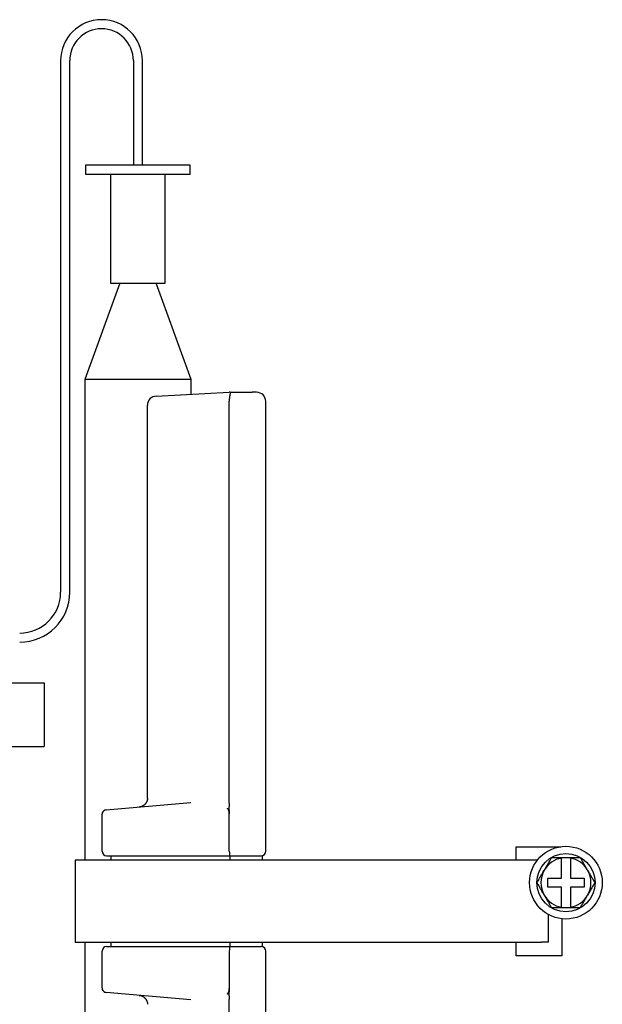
# Model space of a CAD drawing. Header units: millimetres. Extents: x 8 to 564, y 12 to 489.
# Tile 15 of 79: x 122 to 186, y 376 to 485. Entities that reach past the tile are written whole.
import ezdxf

# ---------------------------------------------------------------- set-up
doc = ezdxf.new("R2010")
doc.units = ezdxf.units.MM

msp = doc.modelspace()

# ---------------------------------------------------------------- linework, layer by layer
at = {"color": 7, "linetype": 'Continuous', "lineweight": 30}
for p, q in [((126.26, 480.06), (126.26, 421.56)), ((127.26, 421.56), (127.26, 480.06)), ((134.26, 480.06), (134.26, 468.56)), ((135.26, 468.56), (135.26, 480.06)), ((129.01, 468.56), (129.01, 467.56)), ((140.51, 468.56), (129.01, 468.56)), ((140.51, 467.56), (140.51, 468.56)), ((129.01, 467.56), (140.51, 467.56)), ((131.76, 467.56), (131.76, 455.56)), ((137.76, 455.56), (137.76, 467.56)), ((132.76, 455.56), (128.91, 444.98)), ((131.76, 455.56), (137.76, 455.56)), ((140.61, 444.98), (136.76, 455.56)), ((128.91, 444.98), (128.91, 392.06)), ((140.61, 444.98), (128.91, 444.98)), ((140.61, 443.34), (140.61, 444.98)), ((136.76, 443.14), (144.81, 443.56)), ((144.91, 443.56), (147.31, 443.56)), ((135.81, 398.91), (135.81, 442.14)), ((144.81, 398.35), (144.81, 442.56)), ((148.81, 393.06), (148.81, 442.56)), ((107.97, 411.6), (124.46, 411.6)), ((124.46, 411.6), (124.46, 404.6)), ((107.97, 404.6), (124.46, 404.6)), ((131.27, 397.6), (140.56, 398.41)), ((130.81, 393.06), (130.81, 396.61)), ((131.27, 397.6), (131.26, 397.6)), ((144.81, 393.06), (144.81, 397.18)), ((176.36, 392.06), (176.36, 393.56)), ((176.36, 393.56), (181.25, 393.56)), ((131.31, 392.56), (144.86, 392.56)), ((131.81, 392.06), (131.81, 392.56)), ((144.86, 392.56), (147.31, 392.56)), ((144.92, 392.06), (144.92, 392.56)), ((148.44, 392.06), (148.44, 392.58)), ((181.32, 392.31), (181.32, 392.35)), ((182.32, 392.35), (181.32, 392.35)), ((181.32, 390.1), (181.32, 392.31)), ((182.32, 392.35), (182.32, 392.31)), ((182.32, 392.31), (182.32, 390.1)), ((127.86, 392.06), (127.86, 383.06)), ((178.67, 392.06), (127.86, 392.06)), ((179.82, 390.1), (181.32, 390.1)), ((179.82, 389.1), (179.82, 390.1)), ((182.32, 390.1), (183.82, 390.1)), ((183.82, 390.1), (183.82, 389.1)), ((181.32, 389.1), (179.82, 389.1)), ((181.32, 386.9), (181.32, 389.1)), ((182.32, 389.1), (182.32, 386.9)), ((183.82, 389.1), (182.32, 389.1)), ((181.32, 386.9), (181.32, 386.85)), ((181.32, 386.85), (182.32, 386.85)), ((182.32, 386.9), (182.32, 386.85)), ((179.86, 386.12), (179.86, 383.06)), ((181.36, 385.63), (181.36, 381.56)), ((127.86, 383.06), (179.15, 383.06)), ((128.91, 383.06), (128.91, 330.01)), ((131.31, 382.56), (144.86, 382.56)), ((131.81, 382.56), (131.81, 383.06)), ((144.86, 382.56), (147.31, 382.56)), ((144.92, 382.56), (144.92, 383.06)), ((148.44, 382.54), (148.44, 383.06)), ((176.36, 381.56), (176.36, 383.06)), ((179.86, 383.06), (179.15, 383.06)), ((130.81, 378.51), (130.81, 382.06)), ((144.81, 382.06), (144.81, 377.94)), ((148.81, 332.56), (148.81, 382.06)), ((181.36, 381.56), (176.36, 381.56)), ((140.56, 376.71), (131.27, 377.52)), ((144.81, 332.56), (144.81, 376.77))]:
    msp.add_line(p, q, dxfattribs=at)
at = {"color": 7, "linetype": 'Continuous', "lineweight": 30, "flags": 128}
for points in [[(130.81, 397.1), (130.81, 397.14), (130.81, 397.17)], [(130.81, 378.02), (130.81, 377.98), (130.82, 377.95)]]:
    msp.add_lwpolyline(points, dxfattribs=at)
at = {"color": 7, "linetype": 'Continuous', "lineweight": 30}
for radius in [4, 3.2]:
    msp.add_circle((181.82, 389.6), radius, dxfattribs=at)
for centre, radius, start, end in [((130.76, 480.06), 4.5, 360, 180), ((130.76, 480.06), 3.5, 360, 180), ((147.81, 442.56), 1, 0, 90), ((136.81, 442.14), 1, 93, 180), ((121.76, 421.56), 5.5, 270, 0), ((121.76, 421.56), 4.5, 270, 0), ((131.31, 397.1), 0.5, 95, 160.5575), ((131.31, 393.06), 0.5, 180, 270), ((148.31, 393.06), 0.5, 270, 0), ((181.82, 389.6), 2.75, 100.4757, 150), ((181.82, 389.6), 2.75, 30, 79.5243), ((181.82, 389.6), 2.75, 150, 210), ((181.82, 389.6), 2.75, 330, 30), ((181.82, 389.6), 2.75, 210, 259.5243), ((181.82, 389.6), 2.75, 280.4757, 330), ((131.31, 382.06), 0.5, 90, 180), ((148.31, 382.06), 0.5, 0, 90), ((131.31, 378.02), 0.5, 198.8377, 265)]:
    msp.add_arc(centre, radius, start, end, dxfattribs=at)
for centre, major_axis, ratio, start_param, end_param in [((143.43, 442.56), (1.38, 0), 0.722222, 0, 0.029285), ((144.86, 393.06), (0, 0.5), 0.104213, 1.570796, 3.141593), ((144.86, 382.06), (0, 0.5), 0.104213, 0, 1.570796)]:
    msp.add_ellipse(centre, major_axis=major_axis, ratio=ratio, start_param=start_param, end_param=end_param, dxfattribs=at)
for points, knots in [([(144.91, 443.56), (144.92, 443.56), (144.93, 443.56), (144.94, 443.56), (144.95, 443.56), (144.96, 443.55), (144.96, 443.55), (144.96, 443.53), (144.95, 443.52), (144.94, 443.5), (144.93, 443.48), (144.92, 443.45), (144.9, 443.41), (144.89, 443.36), (144.87, 443.3), (144.86, 443.24), (144.85, 443.17), (144.83, 443.1), (144.82, 443.03), (144.82, 442.95), (144.81, 442.88), (144.81, 442.79), (144.81, 442.72), (144.81, 442.65), (144.81, 442.61), (144.81, 442.59)], [0, 0, 0, 0, 0.025698, 0.052184, 0.069014, 0.085851, 0.12041, 0.15571, 0.191032, 0.227099, 0.263169, 0.317991, 0.372815, 0.429224, 0.485632, 0.540449, 0.595264, 0.65178, 0.708294, 0.761316, 0.814337, 0.869018, 0.923698, 0.961774, 1, 1, 1, 1]), ([(144.91, 443.56), (144.9, 443.56), (144.88, 443.56), (144.86, 443.56), (144.84, 443.56), (144.82, 443.56), (144.82, 443.56), (144.81, 443.56), (144.81, 443.56), (144.81, 443.56)], [0, 0, 0, 0, 0.234519, 0.44059, 0.618831, 0.734829, 0.836325, 0.924242, 1, 1, 1, 1]), ([(147.81, 443.56), (147.81, 443.56), (147.81, 443.56), (147.81, 443.56), (147.8, 443.56), (147.78, 443.56), (147.75, 443.56), (147.72, 443.56), (147.68, 443.56), (147.64, 443.56), (147.59, 443.56), (147.54, 443.56), (147.49, 443.56), (147.43, 443.56), (147.37, 443.56), (147.33, 443.56), (147.31, 443.56)], [0, 0, 0, 0, 0.003531, 0.080597, 0.158035, 0.234172, 0.310138, 0.387069, 0.464507, 0.540644, 0.61661, 0.693541, 0.770845, 0.846938, 0.922947, 1, 1, 1, 1]), ([(135.81, 398.9), (135.81, 398.89), (135.81, 398.85), (135.8, 398.79), (135.79, 398.73), (135.78, 398.68), (135.77, 398.64), (135.76, 398.61), (135.75, 398.58), (135.74, 398.54), (135.73, 398.51), (135.71, 398.47), (135.68, 398.43), (135.66, 398.39), (135.64, 398.35), (135.61, 398.32), (135.59, 398.29), (135.57, 398.27), (135.55, 398.24), (135.53, 398.22), (135.5, 398.19), (135.47, 398.16), (135.43, 398.13), (135.4, 398.11), (135.37, 398.08), (135.32, 398.06), (135.29, 398.03), (135.25, 398.02), (135.23, 398.01), (135.21, 398), (135.19, 397.99), (135.17, 397.98), (135.15, 397.97), (135.12, 397.96), (135.07, 397.95), (135.02, 397.94), (134.96, 397.93), (134.92, 397.92), (134.9, 397.92)], [0, 0, 0, 0, 0.037091, 0.07871, 0.120853, 0.158012, 0.183505, 0.206733, 0.228551, 0.249297, 0.276389, 0.304527, 0.336383, 0.373625, 0.399811, 0.427101, 0.451723, 0.473307, 0.491834, 0.516761, 0.545395, 0.576452, 0.60496, 0.630672, 0.659038, 0.692306, 0.729587, 0.750528, 0.767627, 0.780935, 0.792055, 0.806245, 0.823883, 0.844899, 0.878394, 0.915605, 0.956239, 1, 1, 1, 1]), ([(144.81, 397.18), (144.81, 397.2), (144.81, 397.23), (144.81, 397.28), (144.8, 397.33), (144.8, 397.37), (144.79, 397.42), (144.78, 397.46), (144.76, 397.51), (144.75, 397.56), (144.72, 397.61), (144.7, 397.66), (144.67, 397.7), (144.64, 397.74), (144.62, 397.77), (144.6, 397.78)], [0, 0, 0, 0, 0.074658, 0.147919, 0.219911, 0.29077, 0.360638, 0.429662, 0.497998, 0.586205, 0.671947, 0.755687, 0.837923, 0.91918, 1, 1, 1, 1]), ([(144.81, 398.35), (144.81, 398.32), (144.81, 398.27), (144.8, 398.19), (144.79, 398.11), (144.78, 398.03), (144.77, 397.95), (144.76, 397.87), (144.75, 397.8), (144.75, 397.73), (144.76, 397.66), (144.77, 397.59), (144.78, 397.51), (144.8, 397.41), (144.81, 397.3), (144.81, 397.22), (144.81, 397.18)], [0, 0, 0, 0, 0.06896, 0.137968, 0.206951, 0.275716, 0.344489, 0.413219, 0.471618, 0.530139, 0.588893, 0.647751, 0.706435, 0.80431, 0.90221, 1, 1, 1, 1]), ([(131.19, 397.59), (131.19, 397.59), (131.18, 397.58), (131.16, 397.58), (131.14, 397.57), (131.12, 397.56), (131.1, 397.56), (131.09, 397.55), (131.07, 397.54), (131.04, 397.52), (131.02, 397.5), (130.99, 397.48), (130.96, 397.46), (130.94, 397.43), (130.91, 397.4), (130.88, 397.36), (130.86, 397.32), (130.85, 397.29), (130.84, 397.27), (130.83, 397.24), (130.82, 397.22), (130.82, 397.19), (130.81, 397.16), (130.81, 397.14), (130.81, 397.12)], [0, 0, 0, 0, 0.04511, 0.086956, 0.126221, 0.154479, 0.182139, 0.209614, 0.237319, 0.28306, 0.33085, 0.380138, 0.430831, 0.482819, 0.549419, 0.615821, 0.677406, 0.73387, 0.768669, 0.802651, 0.841928, 0.887887, 0.940681, 1, 1, 1, 1]), ([(130.81, 396.61), (130.81, 396.63), (130.81, 396.66), (130.81, 396.7), (130.81, 396.75), (130.81, 396.79), (130.81, 396.84), (130.81, 396.88), (130.81, 396.91), (130.81, 396.93), (130.81, 396.96), (130.81, 396.99), (130.81, 397.02), (130.81, 397.04), (130.81, 397.05), (130.81, 397.06), (130.81, 397.07), (130.81, 397.09), (130.81, 397.1), (130.81, 397.1), (130.81, 397.1)], [0, 0, 0, 0, 0.059508, 0.118787, 0.178378, 0.238815, 0.302535, 0.366354, 0.409316, 0.452843, 0.497131, 0.561149, 0.625376, 0.657798, 0.690532, 0.723661, 0.757263, 0.837505, 0.917992, 1, 1, 1, 1]), ([(131.26, 397.6), (131.26, 397.6), (131.26, 397.6), (131.26, 397.6), (131.26, 397.6)], [0, 0, 0, 0, 0.429022, 1, 1, 1, 1]), ([(147.31, 392.56), (147.34, 392.56), (147.39, 392.56), (147.47, 392.56), (147.54, 392.56), (147.62, 392.56), (147.69, 392.56), (147.76, 392.56), (147.83, 392.56), (147.9, 392.56), (147.96, 392.56), (148.01, 392.56), (148.07, 392.56), (148.12, 392.56), (148.16, 392.56), (148.2, 392.56), (148.23, 392.56), (148.26, 392.56), (148.28, 392.56), (148.3, 392.56), (148.31, 392.56), (148.31, 392.56), (148.31, 392.56), (148.31, 392.56)], [0, 0, 0, 0, 0.05014, 0.099685, 0.14894, 0.198213, 0.247815, 0.298047, 0.348141, 0.397658, 0.446903, 0.496187, 0.545818, 0.5961, 0.646194, 0.695711, 0.744957, 0.79424, 0.843872, 0.894154, 0.944298, 0.993845, 1, 1, 1, 1]), ([(180.23, 392.35), (180.2, 392.3), (180.14, 392.19), (180.04, 392.02), (179.94, 391.85), (179.84, 391.68), (179.74, 391.51), (179.64, 391.33), (179.54, 391.15), (179.47, 391.04), (179.44, 390.98)], [0, 0, 0, 0, 0.123627, 0.247252, 0.371298, 0.49534, 0.621101, 0.746858, 0.87343, 1, 1, 1, 1]), ([(181.32, 392.35), (181.27, 392.35), (181.18, 392.35), (181.05, 392.35), (180.91, 392.35), (180.77, 392.35), (180.64, 392.35), (180.5, 392.35), (180.37, 392.35), (180.28, 392.35), (180.23, 392.35)], [0, 0, 0, 0, 0.124312, 0.248624, 0.373254, 0.497884, 0.623312, 0.748741, 0.87437, 1, 1, 1, 1]), ([(183.41, 392.35), (183.36, 392.35), (183.27, 392.35), (183.14, 392.35), (183.01, 392.35), (182.87, 392.35), (182.73, 392.35), (182.6, 392.35), (182.46, 392.35), (182.37, 392.35), (182.32, 392.35)], [0, 0, 0, 0, 0.124443, 0.248886, 0.37351, 0.498134, 0.623447, 0.748759, 0.87438, 1, 1, 1, 1]), ([(184.2, 390.98), (184.17, 391.03), (184.1, 391.15), (184, 391.32), (183.9, 391.49), (183.8, 391.67), (183.7, 391.84), (183.6, 392.01), (183.51, 392.18), (183.44, 392.3), (183.41, 392.35)], [0, 0, 0, 0, 0.123252, 0.246505, 0.370557, 0.494613, 0.620709, 0.746809, 0.873403, 1, 1, 1, 1]), ([(178.64, 389.6), (178.68, 389.66), (178.74, 389.77), (178.84, 389.94), (178.93, 390.11), (179.03, 390.28), (179.13, 390.45), (179.23, 390.62), (179.34, 390.8), (179.4, 390.92), (179.44, 390.98)], [0, 0, 0, 0, 0.123627, 0.247252, 0.371298, 0.49534, 0.621101, 0.746858, 0.87343, 1, 1, 1, 1]), ([(184.2, 390.98), (184.23, 390.92), (184.3, 390.81), (184.4, 390.63), (184.5, 390.46), (184.6, 390.29), (184.7, 390.12), (184.8, 389.94), (184.9, 389.77), (184.96, 389.66), (185, 389.6)], [0, 0, 0, 0, 0.123252, 0.246505, 0.370557, 0.494613, 0.620709, 0.746809, 0.873403, 1, 1, 1, 1]), ([(179.44, 388.23), (179.41, 388.28), (179.34, 388.4), (179.24, 388.57), (179.14, 388.74), (179.04, 388.92), (178.94, 389.09), (178.84, 389.26), (178.74, 389.43), (178.68, 389.55), (178.64, 389.6)], [0, 0, 0, 0, 0.1232516, 0.2465046, 0.3705571, 0.4946131, 0.6207088, 0.7468088, 0.8734027, 1, 1, 1, 1]), ([(185, 389.6), (184.96, 389.55), (184.9, 389.44), (184.8, 389.27), (184.7, 389.1), (184.61, 388.93), (184.51, 388.76), (184.41, 388.58), (184.3, 388.4), (184.24, 388.29), (184.2, 388.23)], [0, 0, 0, 0, 0.123627, 0.247252, 0.371298, 0.49534, 0.621101, 0.746858, 0.87343, 1, 1, 1, 1]), ([(179.44, 388.23), (179.47, 388.17), (179.54, 388.06), (179.64, 387.88), (179.74, 387.71), (179.84, 387.54), (179.94, 387.37), (180.03, 387.19), (180.13, 387.02), (180.2, 386.91), (180.23, 386.85)], [0, 0, 0, 0, 0.123252, 0.246505, 0.370557, 0.494613, 0.620709, 0.746809, 0.873403, 1, 1, 1, 1]), ([(183.41, 386.85), (183.44, 386.91), (183.5, 387.02), (183.6, 387.19), (183.7, 387.36), (183.8, 387.53), (183.9, 387.7), (184, 387.87), (184.1, 388.05), (184.17, 388.17), (184.2, 388.23)], [0, 0, 0, 0, 0.123627, 0.247252, 0.371298, 0.49534, 0.621101, 0.746858, 0.87343, 1, 1, 1, 1]), ([(180.23, 386.85), (180.28, 386.85), (180.37, 386.85), (180.5, 386.85), (180.63, 386.85), (180.77, 386.85), (180.91, 386.85), (181.04, 386.85), (181.18, 386.85), (181.27, 386.85), (181.32, 386.85)], [0, 0, 0, 0, 0.124443, 0.248886, 0.37351, 0.498134, 0.623447, 0.748759, 0.87438, 1, 1, 1, 1]), ([(182.32, 386.85), (182.37, 386.85), (182.46, 386.85), (182.59, 386.85), (182.73, 386.85), (182.87, 386.85), (183, 386.85), (183.14, 386.85), (183.27, 386.85), (183.36, 386.85), (183.41, 386.85)], [0, 0, 0, 0, 0.124312, 0.248624, 0.373254, 0.497884, 0.623312, 0.748741, 0.87437, 1, 1, 1, 1]), ([(147.31, 382.56), (147.34, 382.56), (147.39, 382.56), (147.47, 382.56), (147.54, 382.56), (147.62, 382.56), (147.69, 382.56), (147.76, 382.56), (147.83, 382.56), (147.9, 382.56), (147.96, 382.56), (148.01, 382.56), (148.07, 382.56), (148.12, 382.56), (148.16, 382.56), (148.2, 382.56), (148.23, 382.56), (148.26, 382.56), (148.28, 382.56), (148.3, 382.56), (148.31, 382.56), (148.31, 382.56), (148.31, 382.56), (148.31, 382.56)], [0, 0, 0, 0, 0.05014, 0.099685, 0.14894, 0.198213, 0.247815, 0.298047, 0.348141, 0.397658, 0.446903, 0.496187, 0.545818, 0.5961, 0.646194, 0.695711, 0.744957, 0.79424, 0.843872, 0.894154, 0.944298, 0.993845, 1, 1, 1, 1]), ([(130.81, 378.02), (130.81, 378.02), (130.81, 378.02), (130.81, 378.03), (130.81, 378.04), (130.81, 378.05), (130.81, 378.07), (130.81, 378.1), (130.81, 378.12), (130.81, 378.14), (130.81, 378.17), (130.81, 378.2), (130.81, 378.23), (130.81, 378.26), (130.81, 378.28), (130.81, 378.31), (130.81, 378.34), (130.81, 378.39), (130.81, 378.45), (130.81, 378.49), (130.81, 378.51)], [0, 0, 0, 0, 0.060578, 0.120886, 0.181438, 0.242741, 0.307222, 0.371606, 0.414827, 0.458514, 0.50286, 0.566769, 0.630651, 0.662815, 0.695236, 0.728001, 0.76119, 0.84028, 0.919437, 1, 1, 1, 1]), ([(130.81, 378), (130.81, 377.99), (130.81, 377.98), (130.82, 377.96), (130.82, 377.94), (130.82, 377.91), (130.83, 377.89), (130.84, 377.85), (130.86, 377.8), (130.89, 377.75), (130.92, 377.71), (130.96, 377.67), (130.99, 377.64), (131.02, 377.62), (131.05, 377.6), (131.07, 377.59), (131.09, 377.58), (131.1, 377.57), (131.12, 377.56), (131.14, 377.55), (131.17, 377.54), (131.18, 377.54), (131.19, 377.53)], [0, 0, 0, 0, 0.057637, 0.085491, 0.113312, 0.151321, 0.191763, 0.233932, 0.320041, 0.408115, 0.496876, 0.560946, 0.622151, 0.680303, 0.735733, 0.763688, 0.792417, 0.822298, 0.853685, 0.898406, 0.947005, 1, 1, 1, 1]), ([(131.26, 377.52), (131.26, 377.52), (131.26, 377.52), (131.26, 377.53), (131.26, 377.53)], [0, 0, 0, 0, 0.570978, 1, 1, 1, 1]), ([(134.9, 377.2), (134.92, 377.2), (134.96, 377.2), (135.02, 377.19), (135.08, 377.17), (135.13, 377.16), (135.17, 377.14), (135.21, 377.12), (135.25, 377.11), (135.29, 377.09), (135.33, 377.07), (135.37, 377.04), (135.4, 377.01), (135.44, 376.99), (135.46, 376.97), (135.48, 376.95), (135.5, 376.93), (135.51, 376.92), (135.53, 376.9), (135.54, 376.89), (135.56, 376.87), (135.58, 376.84), (135.6, 376.82), (135.62, 376.79), (135.64, 376.77), (135.65, 376.74), (135.67, 376.72), (135.68, 376.7), (135.7, 376.67), (135.71, 376.64), (135.73, 376.61), (135.74, 376.58), (135.75, 376.55), (135.76, 376.53), (135.76, 376.51), (135.77, 376.49), (135.78, 376.46), (135.79, 376.43), (135.8, 376.38), (135.8, 376.33), (135.81, 376.28), (135.81, 376.24), (135.81, 376.22)], [0, 0, 0, 0, 0.039553, 0.08123, 0.123167, 0.160828, 0.193783, 0.223455, 0.250845, 0.278145, 0.307026, 0.339097, 0.376618, 0.398469, 0.421379, 0.441545, 0.458083, 0.470977, 0.482401, 0.498045, 0.517133, 0.539654, 0.563844, 0.585845, 0.60552, 0.622874, 0.639462, 0.657315, 0.678028, 0.701557, 0.727803, 0.75109, 0.770189, 0.785157, 0.796763, 0.811087, 0.829448, 0.856687, 0.888462, 0.923078, 0.960328, 1, 1, 1, 1]), ([(144.6, 377.34), (144.62, 377.35), (144.64, 377.38), (144.67, 377.42), (144.69, 377.46), (144.71, 377.49), (144.73, 377.52), (144.74, 377.55), (144.75, 377.59), (144.77, 377.63), (144.79, 377.69), (144.8, 377.77), (144.81, 377.86), (144.81, 377.91), (144.81, 377.94)], [0, 0, 0, 0, 0.07992, 0.160564, 0.242468, 0.292438, 0.343151, 0.39471, 0.44721, 0.500742, 0.619864, 0.742244, 0.868707, 1, 1, 1, 1]), ([(144.81, 377.94), (144.81, 377.9), (144.81, 377.82), (144.8, 377.7), (144.78, 377.58), (144.76, 377.48), (144.75, 377.4), (144.75, 377.34), (144.75, 377.28), (144.76, 377.22), (144.77, 377.16), (144.78, 377.08), (144.8, 376.99), (144.81, 376.88), (144.81, 376.81), (144.81, 376.77)], [0, 0, 0, 0, 0.103361, 0.206743, 0.30987, 0.412998, 0.464669, 0.516318, 0.568164, 0.620092, 0.672117, 0.724096, 0.816088, 0.908104, 1, 1, 1, 1])]:
    msp.add_open_spline(points, degree=3, knots=knots, dxfattribs=at)

doc.saveas('drawing.dxf')
